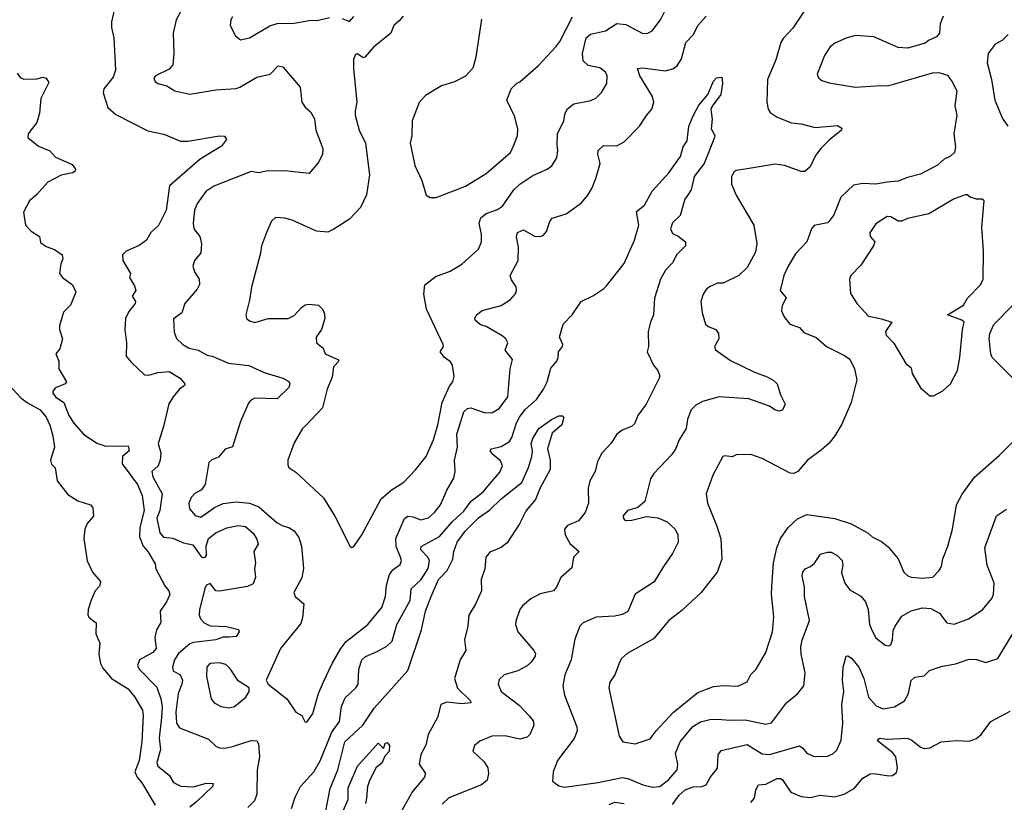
# Model space of a CAD drawing. Extents: x 1771496 to 1971148, y 471553 to 643630.
# Tile 35 of 256: x 1816083 to 1821364, y 522031 to 526226. Entities that reach past the tile are written whole.
import ezdxf

# ---------------------------------------------------------------- set-up
doc = ezdxf.new("R2010")
doc.units = 0

msp = doc.modelspace()

# ---------------------------------------------------------------- linework, layer by layer
at = {"layer": '0CON10XD'}
for points in [[(1817040.8, 526445), (1816923.1, 526225), (1816906.9, 526155), (1816910.8, 526045), (1816903.8, 525985), (1816885, 525961.2), (1816812.5, 525925), (1816803.3, 525915), (1816810, 525895), (1816825, 525884), (1816872.6, 525872.6), (1816914.5, 525844.5), (1816995, 525826.9), (1817135, 525850.5), (1817245, 525857.5), (1817264.2, 525865), (1817355, 525918.6), (1817427.5, 525935), (1817470.4, 525979.6), (1817495, 525972.9), (1817588.2, 525865), (1817596.7, 525785), (1817615, 525758.1), (1817643, 525733), (1817664.4, 525694.4), (1817671.1, 525635), (1817708.9, 525535), (1817708.1, 525505), (1817688.1, 525465), (1817635, 525401.8), (1817505, 525415.8), (1817405, 525414.7), (1817365, 525405.3), (1817325, 525413.3), (1817125, 525333.6), (1817082.2, 525305), (1817035, 525240.8), (1817021.1, 525205), (1817013.3, 525135), (1817016.9, 525105), (1817048.6, 525065), (1817057.8, 525025), (1817055, 524976.7), (1817020, 524935), (1817012.5, 524905), (1817021.4, 524875), (1817045.6, 524835), (1817047, 524807), (1817035, 524782.5), (1816968.1, 524705), (1816952, 524655), (1816907.3, 524622.7), (1816911.7, 524551.7), (1816925, 524517.5), (1816957.5, 524485), (1816992.5, 524465), (1817040, 524455), (1817088.3, 524428.3), (1817115, 524423.3), (1817202.5, 524385), (1817312.2, 524372.2), (1817394.5, 524334.5), (1817494, 524305), (1817526.4, 524286.4), (1817532, 524275), (1817526.2, 524255), (1817465, 524194.3), (1817345, 524197.3), (1817321.2, 524185), (1817309.7, 524170.3), (1817267.2, 524072.8), (1817224, 523936), (1817185.9, 523924.1), (1817148.8, 523881.2), (1817113, 523867), (1817097.3, 523852.7), (1817078.6, 523735), (1817056, 523705), (1817025, 523687.5), (1817002.9, 523665), (1816990.5, 523635), (1816993.5, 523605), (1817025, 523568.1), (1817055, 523558.9), (1817128.9, 523611.1), (1817175, 523632.9), (1817245, 523642.2), (1817315, 523634.7), (1817365.8, 523615.8), (1817465, 523529.4), (1817495, 523513.1), (1817526.7, 523505), (1817555.5, 523485.5), (1817580.3, 523450.3), (1817594.4, 523405), (1817604.6, 523285), (1817596.3, 523233.7), (1817554, 523155), (1817560, 523135), (1817606.7, 523095), (1817600.8, 523019.2), (1817590.3, 522989.7), (1817482.9, 522855), (1817406, 522685), (1817416.2, 522665), (1817515.4, 522585.4), (1817563.8, 522513.8), (1817595.6, 522495.6), (1817615, 522460), (1817625, 522463.3), (1817655, 522506.7), (1817686.2, 522613.8), (1817712.8, 522677.2), (1817758.9, 522775), (1817805.5, 522855), (1817835, 522893.1), (1817950, 522985), (1818026.2, 523075), (1818045.3, 523134.7), (1818050, 523195), (1818067.5, 523252.5), (1818085, 523277.9), (1818123.4, 523306.6), (1818130.4, 523325), (1818125.6, 523344.4), (1818103, 523403), (1818100.5, 523445), (1818147.4, 523552.6), (1818165.4, 523564.6), (1818192.1, 523562.1), (1818235, 523545.5), (1818275, 523556.4), (1818308.2, 523585), (1818340.9, 523625), (1818374.5, 523705), (1818411.8, 523768.2), (1818419.6, 523805), (1818414.7, 523865), (1818431.8, 523935), (1818427.3, 524005), (1818464.7, 524125), (1818485, 524142), (1818503.5, 524146.5), (1818575, 524120), (1818615, 524119.4), (1818655, 524141.4), (1818700.5, 524205), (1818714.5, 524355), (1818725.6, 524405), (1818687.5, 524455), (1818702, 524495), (1818690.8, 524515), (1818671.4, 524531.4), (1818585, 524581.4), (1818555, 524591.4), (1818526.2, 524615), (1818523.8, 524625), (1818533.3, 524645), (1818563.4, 524666.6), (1818665, 524694.4), (1818715, 524726), (1818740, 524755), (1818747.3, 524772.7), (1818746.2, 524795), (1818721.7, 524831.7), (1818713.8, 524855), (1818756.4, 524935), (1818757.9, 525005), (1818747.1, 525062.9), (1818753.8, 525085), (1818785, 525100), (1818845, 525066.2), (1818875, 525063.8), (1818890.7, 525069.3), (1818908.3, 525091.7), (1818926.7, 525145), (1818938.3, 525161.7), (1819015, 525186), (1819095.5, 525244.5), (1819130, 525285), (1819154.2, 525325), (1819173.1, 525375), (1819195.7, 525455), (1819184.2, 525505), (1819186.2, 525525), (1819215, 525552), (1819285, 525550.8), (1819325, 525570.8), (1819408, 525655), (1819445, 525713.3), (1819472.7, 525747.3), (1819484, 525785), (1819477.5, 525815), (1819408.5, 525925), (1819396.2, 525965), (1819425, 525968.5), (1819545, 525952.9), (1819587, 525963), (1819610.2, 525979.8), (1819632.8, 526017.2), (1819655.6, 526105), (1819694.6, 526145.4), (1819722.9, 526197.1), (1819765.6, 526245)], [(1818388.9, 524261.1), (1818405.7, 524285), (1818414.1, 524314.1), (1818404, 524375), (1818392.9, 524392.9), (1818360.8, 524415), (1818338, 524445), (1818356, 524475), (1818354.2, 524485), (1818265.6, 524675), (1818250.9, 524755), (1818255.7, 524805), (1818315, 524850), (1818391.7, 524878.3), (1818454.4, 524915.6), (1818543.2, 524996.8), (1818560.6, 525035), (1818559.6, 525075), (1818547.5, 525135), (1818556.4, 525165), (1818585, 525187.5), (1818645, 525209.3), (1818673, 525227), (1818733.3, 525315), (1818765.5, 525345), (1818835, 525391.5), (1818912, 525425), (1818937.6, 525442.4), (1818964.5, 525485), (1818970, 525525), (1818966.6, 525555), (1818967.5, 525615), (1819001.2, 525685), (1819009.6, 525725), (1819021.6, 525748.4), (1819055, 525775.5), (1819146.5, 525793.5), (1819173.8, 525805), (1819203.4, 525836.6), (1819232.9, 525885), (1819234.4, 525925), (1819225, 525945.8), (1819195, 525967.5), (1819131.3, 525981.3), (1819104.7, 526005), (1819101.4, 526045), (1819121.2, 526128.8), (1819145, 526149.1), (1819225, 526166.4), (1819285, 526205.5), (1819335, 526201.5), (1819425, 526153.1), (1819452.5, 526155), (1819475, 526167.5), (1819520, 526225), (1819585, 526356.7)], [(1816591.9, 526285), (1816575.8, 526215), (1816575.8, 526185), (1816588.3, 526128.3), (1816596.5, 525955), (1816585, 525918.8), (1816534.2, 525855), (1816531.4, 525835), (1816556.2, 525755), (1816598.8, 525718.8), (1816771.2, 525631.2), (1816856.4, 525613.6), (1816945, 525575.7), (1816985, 525575.6), (1817155, 525604), (1817181.7, 525601.7), (1817193.3, 525585), (1817165, 525549.2), (1817051.5, 525478.5), (1816886, 525335), (1816869.1, 525205), (1816827.4, 525122.6), (1816785.8, 525085), (1816764, 525045), (1816723.8, 525016.2), (1816654.2, 524985), (1816634, 524966), (1816636.1, 524935), (1816676.9, 524865), (1816672.5, 524845), (1816699.8, 524799.8), (1816705.6, 524775), (1816686.7, 524745), (1816703.5, 524715), (1816702.7, 524705), (1816668, 524662), (1816651.5, 524625), (1816647.8, 524565), (1816655.7, 524495), (1816655, 524422.5), (1816680.5, 524390.5), (1816752.2, 524322.2), (1816775, 524320), (1816825, 524335.4), (1816885, 524340), (1816944.2, 524305), (1816969.2, 524275), (1816968, 524265), (1816940, 524245), (1816905.5, 524204.5), (1816882.7, 524167.3), (1816855.4, 524045), (1816825.6, 523955), (1816839.4, 523905), (1816837.5, 523865), (1816825.6, 523835), (1816791.5, 523805), (1816796.7, 523775), (1816847.6, 523685), (1816834.5, 523595.5), (1816818.3, 523555), (1816835.3, 523475.3), (1816855, 523451.8), (1816905, 523446.2)], [(1820298, 526282), (1820229.8, 526180.2), (1820177.1, 526125), (1820165.4, 526104.6), (1820139.1, 526010.9), (1820093.1, 525905), (1820090.8, 525785), (1820097.3, 525747.3), (1820109.1, 525729.1), (1820145, 525704.2), (1820223.2, 525673.2), (1820275, 525667.5), (1820348.8, 525648.8), (1820469.4, 525659.4), (1820492.5, 525645), (1820490, 525635), (1820426.8, 525583.2), (1820380.8, 525535), (1820351.3, 525498.7), (1820322.6, 525437.4), (1820295, 525412), (1820275, 525412.5), (1820185, 525444.4), (1820135, 525452.5), (1819975, 525424.4), (1819925, 525418), (1819915, 525411.2), (1819901.4, 525385), (1819900.6, 525345), (1819925.8, 525285), (1820020, 525125), (1820036.4, 525026.4), (1820029.6, 524980.4), (1819985, 524898.8), (1819940, 524855), (1819855.6, 524814.4), (1819825, 524814), (1819783.3, 524795), (1819765, 524780), (1819748.8, 524755), (1819736.2, 524715), (1819743.8, 524655), (1819761.2, 524595), (1819775, 524582.5), (1819816.2, 524565), (1819832, 524545), (1819832.5, 524515), (1819810, 524475), (1819815, 524456.7), (1819895, 524398.9), (1820025, 524336.5), (1820091.4, 524311.4), (1820124.5, 524294.5), (1820146.2, 524275), (1820164.2, 524215), (1820188, 524165), (1820175, 524133.3), (1820155, 524128), (1820134, 524135), (1820105, 524154.4), (1819993.1, 524193.1), (1819835, 524204.5), (1819745, 524179.5), (1819710.2, 524159.8), (1819684.2, 524135), (1819665.5, 524084.5), (1819657.1, 524035), (1819620, 523975), (1819600.6, 523925), (1819581.4, 523895), (1819485, 523793.8), (1819466, 523765), (1819435.8, 523644.2), (1819397.7, 523612.3), (1819343.3, 523595), (1819318, 523565), (1819325, 523546.7), (1819335, 523542.5), (1819366.9, 523543.1), (1819445, 523564), (1819505, 523556), (1819555, 523534.3), (1819598.1, 523495), (1819613.5, 523465), (1819614.4, 523425), (1819584.3, 523365), (1819535.6, 523295), (1819486.3, 523213.7), (1819383.8, 523146.2), (1819345.3, 523054.7), (1819315, 523038.2), (1819275, 523028.2), (1819175, 523023.3), (1819105, 522994), (1819087.5, 522975), (1819061.1, 522905), (1819041.5, 522795), (1819006.2, 522715), (1818995.6, 522655.6), (1819005.4, 522605), (1819070.6, 522435), (1819072.9, 522415), (1819057.6, 522372.4), (1818968, 522255), (1818943.8, 522195), (1818940, 522145), (1818975, 522118.8), (1819005, 522113.1), (1819185, 522136.6), (1819315, 522164.7), (1819345, 522158.2), (1819424.6, 522124.6), (1819477.2, 522112.8), (1819515.8, 522115), (1819565, 522152.5), (1819609.2, 522205), (1819613.9, 522233.9), (1819600.4, 522295), (1819625.5, 522355), (1819693, 522437), (1819735, 522463.2), (1819785, 522475.4), (1819822.8, 522477.2), (1819895, 522470.5), (1819975, 522472.5), (1820085, 522450.5), (1820115, 522456.7), (1820195.3, 522564.7), (1820256, 522615), (1820288, 522655), (1820295.7, 522725), (1820274.6, 522824.6), (1820273.4, 522865), (1820280.5, 522900.5)], [(1817225, 526241.9), (1817215.4, 526225), (1817211.9, 526195), (1817240, 526140), (1817268.3, 526118.3), (1817315, 526128.6), (1817425, 526192.9), (1817465, 526205.6), (1817555, 526206.9), (1817635, 526222.9), (1817685, 526223.8), (1817745, 526237.7)], [(1818140, 526245), (1818118.9, 526221.1), (1818089.2, 526195), (1818073.8, 526155), (1817981.1, 526078.9), (1817935, 526025.8), (1817925, 526021.4), (1817895, 526042.5), (1817885, 526040), (1817874.4, 526014.4), (1817874, 525965), (1817891.4, 525785), (1817881.7, 525738.3), (1817882.9, 525715), (1817904.4, 525635), (1817938.5, 525565), (1817960, 525395), (1817942.6, 525287.4), (1817910.4, 525219.6), (1817852.1, 525157.9), (1817767.3, 525102.7), (1817735, 525088.2), (1817675, 525092.9), (1817545, 525151.4), (1817505, 525162.5), (1817455, 525166), (1817433, 525147), (1817407.1, 525085), (1817380.6, 525015), (1817375.6, 524975), (1817327, 524793), (1817316.6, 524723.4), (1817296, 524645), (1817300, 524625), (1817315, 524612.9), (1817345, 524603.5), (1817415, 524624.6), (1817522.5, 524625), (1817555, 524640), (1817595, 524684.3), (1817615, 524697.1), (1817635, 524702), (1817685, 524696.2), (1817705.8, 524675.8), (1817715.9, 524655.9), (1817719.2, 524625), (1817702.5, 524565), (1817673.5, 524525), (1817674.5, 524495), (1817710.6, 524465), (1817721.4, 524435), (1817789.2, 524405), (1817795.6, 524395), (1817765.6, 524365), (1817759.3, 524310.7), (1817732.3, 524245), (1817707.8, 524145), (1817618.2, 524051.8), (1817600.8, 524035), (1817555, 523957.5), (1817520.8, 523865), (1817520.5, 523840.5), (1817527.5, 523825), (1817565, 523801.2), (1817713, 523663), (1817772.9, 523565), (1817855, 523402.5), (1817865, 523397.5), (1817875, 523402.5), (1817918.8, 523465), (1818021.7, 523658.3), (1818075, 523703.8), (1818143.2, 523746.8), (1818206.4, 523813.6), (1818262.5, 523885), (1818302.2, 523975), (1818325.4, 524055), (1818349.2, 524175), (1818388.9, 524261.1)], [(1817813.4, 526233.4), (1817852.7, 526217.3), (1817875, 526243.8)], [(1818560.7, 526229.3), (1818530, 526025), (1818513.6, 525966.4), (1818475, 525923.3), (1818415.9, 525894.1), (1818345, 525872), (1818259.5, 525820.5), (1818225, 525782.5), (1818187.5, 525685), (1818185.6, 525604.4), (1818178, 525565), (1818202, 525445), (1818240, 525365), (1818262.5, 525285), (1818285, 525272.5), (1818316.4, 525273.6), (1818475, 525333.8), (1818585, 525401.2), (1818716, 525515), (1818735, 525557.5), (1818752.5, 525605), (1818755, 525640), (1818738.8, 525705), (1818696.7, 525795), (1818720, 525855), (1818747.5, 525885), (1818765, 525893.3), (1818865, 525981.2), (1818959.1, 526080.9), (1818980.9, 526109.1), (1819048.9, 526241.1)], [(1821036.9, 526245), (1821020.8, 526205), (1821016.2, 526155), (1821001.2, 526135), (1820956.7, 526115), (1820939.5, 526100.5), (1820845.9, 526074.1), (1820795, 526077.1), (1820665, 526134.3), (1820565, 526142.2), (1820515, 526128.1), (1820455, 526100), (1820429.8, 526080.2), (1820399.4, 526035), (1820360, 525935), (1820368, 525915), (1820385, 525900.6), (1820425, 525888.5), (1820565, 525865.4), (1820704.4, 525874.4), (1820735, 525872.5), (1820765, 525878.9), (1820978.7, 525941.3), (1821012.6, 525942.6), (1821058.6, 525928.6), (1821085, 525894), (1821109.6, 525845), (1821098.5, 525765), (1821109.6, 525715), (1821094, 525615), (1821102.9, 525545), (1821096.7, 525515), (1821076, 525495), (1821041.5, 525478.5), (1821005, 525446.1), (1820915, 525397.7), (1820845, 525381.2), (1820795, 525360), (1820735, 525356.2), (1820675, 525343.9), (1820605, 525348.2), (1820555, 525338.9), (1820487.3, 525275), (1820449.1, 525180.8), (1820425, 525145.6), (1820415, 525138.2), (1820345, 525122.5), (1820330, 525105), (1820305.7, 525035), (1820245, 524970.8), (1820204.7, 524905.3), (1820182.1, 524855), (1820161.8, 524775), (1820193.8, 524735), (1820172.2, 524695), (1820168.6, 524665), (1820183.7, 524633.7), (1820213.8, 524595), (1820266.2, 524576.2), (1820289.1, 524549.1), (1820355, 524523.5), (1820410, 524475), (1820506.8, 524426.8), (1820535, 524405.7), (1820560, 524355), (1820572.2, 524295), (1820542.2, 524175), (1820492.4, 524057.6), (1820455.6, 523995), (1820424, 523956), (1820382, 523918), (1820308.8, 523865), (1820256.2, 523805), (1820235, 523794), (1820215.8, 523795.8), (1820065, 523874), (1820005, 523896.2), (1819925, 523893.3), (1819905, 523883.3), (1819865, 523888.8), (1819853.8, 523885), (1819800, 523785), (1819764.4, 523684.4), (1819771.9, 523635), (1819822, 523512), (1819843.2, 523443.2), (1819848.6, 523335), (1819824.3, 523265), (1819737.5, 523155), (1819635, 523059.2), (1819564.2, 523005), (1819482.6, 522907.4), (1819341.3, 522828.7), (1819309.7, 522800.3), (1819299.4, 522780.6), (1819275.8, 522715), (1819248.6, 522675), (1819242.9, 522645), (1819298.8, 522385), (1819317.5, 522355), (1819384.2, 522344.2), (1819465, 522371.2), (1819496, 522415), (1819588.1, 522511.9), (1819720.8, 522619.2), (1819805, 522651.8), (1819857.6, 522657.6), (1819935, 522654.4), (1819985, 522676.7), (1820004.5, 522715.5), (1820032.5, 522745), (1820084.3, 522835), (1820120, 522945), (1820127.5, 523025), (1820115.6, 523145), (1820117.9, 523187.9), (1820125.6, 523315), (1820144.4, 523395), (1820164.3, 523445), (1820205.4, 523504.6), (1820255, 523550.6), (1820305, 523573.1), (1820455, 523551.9), (1820543.4, 523523.4), (1820633.6, 523473.6), (1820655, 523454.2), (1820705, 523429.2), (1820740.9, 523400.9), (1820795, 523336.2), (1820825.8, 523265), (1820846.2, 523245), (1820865, 523237.8), (1820925, 523231.8), (1820981.3, 523238.7), (1821015, 523273.3), (1821027.5, 523295), (1821034.3, 523335.7), (1821061.4, 523405), (1821085.7, 523495), (1821106.9, 523625), (1821137.5, 523682.5), (1821205, 523774), (1821338.9, 523891.1), (1821408.3, 523961.7)], [(1821385, 526146.7), (1821355, 526116), (1821315, 526095.6), (1821278, 526045), (1821272.9, 525995), (1821295.5, 525905), (1821312.9, 525795), (1821355, 525697.5), (1821382.5, 525655)], [(1816068.9, 525938.9), (1816085, 525916.7), (1816105, 525906.7), (1816175, 525908.8), (1816207.7, 525917.7), (1816225, 525913.3), (1816239.3, 525889.3), (1816195.9, 525804.1), (1816190, 525725), (1816175.8, 525675), (1816128, 525615), (1816126.2, 525595), (1816185, 525548), (1816245, 525522.5), (1816275, 525490), (1816365, 525450), (1816382, 525425), (1816380, 525415), (1816366.7, 525405), (1816305, 525392.5), (1816233.8, 525356.2), (1816175, 525289.2), (1816136.2, 525255), (1816103.8, 525195), (1816113.8, 525125), (1816145, 525092.9), (1816188.8, 525065), (1816195, 525032.5), (1816225, 525010), (1816270, 524995), (1816311.2, 524965), (1816314, 524945), (1816303.2, 524916.8), (1816296.7, 524865), (1816313.3, 524845), (1816365.8, 524805), (1816384, 524765), (1816355, 524696.2), (1816318.3, 524658.3), (1816297.5, 524585), (1816297.5, 524565), (1816313.3, 524515), (1816297.7, 524462.3), (1816276.7, 524435), (1816293.3, 524395), (1816293.8, 524355), (1816333.8, 524285), (1816327.5, 524275), (1816275, 524253.3), (1816260.6, 524235), (1816261.4, 524225), (1816275.7, 524205), (1816319.1, 524175), (1816347.2, 524105), (1816373.1, 524063.1), (1816425.2, 524005.2), (1816496.7, 523956.7), (1816545, 523939.6), (1816665, 523941.2), (1816670.5, 523915), (1816634.5, 523885), (1816632.5, 523845), (1816714.2, 523735), (1816740.8, 523675), (1816751.1, 523595), (1816727.5, 523505), (1816725.3, 523455), (1816744.7, 523404.7), (1816771.1, 523375), (1816809.4, 523309.4), (1816813.4, 523283.4), (1816861.7, 523191.7), (1816883.8, 523165), (1816888, 523145), (1816870, 523105), (1816836.2, 523055), (1816840, 522995), (1816817.5, 522955), (1816807.5, 522915), (1816815.6, 522855), (1816797.1, 522835), (1816725.6, 522795), (1816714.5, 522765), (1816723.6, 522745), (1816818.3, 522648.3), (1816841.1, 522585), (1816846.5, 522545), (1816844.4, 522485), (1816831.4, 522375), (1816838.7, 522315), (1816819.6, 522245), (1816824.7, 522224.7), (1816885, 522177.1), (1816907.3, 522137.3), (1816948, 522118), (1817014.6, 522114.6), (1817083.9, 522133.9), (1817121.7, 522131.7), (1817117.5, 522115), (1817033.6, 522035), (1816995.7, 522004.3)], [(1817541.9, 521998.1), (1817560.8, 522059.2), (1817588.9, 522115), (1817660.6, 522195), (1817695, 522253.1), (1817756.9, 522406.9), (1817798.2, 522465), (1817809.2, 522545), (1817828.3, 522591.7), (1817886.5, 522645), (1817898.2, 522665), (1817902, 522745), (1817918.9, 522795), (1817937.2, 522812.8), (1818001.2, 522838.8), (1818052.4, 522867.6), (1818080.9, 522895), (1818105.5, 522985), (1818178, 523112), (1818183.6, 523175), (1818236.7, 523225), (1818274.1, 523285), (1818281.3, 523325), (1818271.5, 523345), (1818234.6, 523385), (1818236.9, 523403.1), (1818334, 523456), (1818404, 523536), (1818465, 523591.6), (1818504.4, 523645.6), (1818568.2, 523695), (1818585, 523715.6), (1818658.3, 523801.7), (1818671.9, 523835), (1818661.1, 523861.1), (1818620, 523895), (1818606.2, 523915), (1818614.5, 523925.5), (1818665, 523937.9), (1818709.5, 523965), (1818723.6, 523986.4), (1818747.1, 524065), (1818763.6, 524095), (1818793.6, 524136.4), (1818855, 524190), (1818893.3, 524245), (1818912.2, 524285), (1818931.3, 524358.7), (1818963.4, 524396.6), (1818971.4, 524415), (1818972.9, 524445), (1818994, 524475), (1818996, 524485), (1818978.8, 524525), (1818998.6, 524595), (1819046.4, 524643.6), (1819095, 524716.2), (1819161.5, 524748.5), (1819215, 524784.2), (1819229.6, 524800.4), (1819325, 524920), (1819380.8, 525045), (1819404.5, 525125), (1819392, 525198), (1819435, 525232.9), (1819475, 525307.5), (1819563.9, 525406.1), (1819627.4, 525492.6), (1819641.8, 525545), (1819662.5, 525577.5), (1819671.6, 525655), (1819697.3, 525715), (1819725, 525768.8), (1819773.8, 525826.2), (1819805, 525897.5), (1819820, 525915), (1819848.3, 525918.3), (1819852.5, 525885), (1819844.2, 525825), (1819797, 525763), (1819790, 525745), (1819796.6, 525693.4), (1819791.2, 525641.2), (1819811.2, 525605), (1819810, 525595), (1819753.6, 525455), (1819700.4, 525385), (1819683.8, 525315), (1819665, 525284.2), (1819651.4, 525265), (1819625, 525176.7), (1819585, 525138), (1819574.4, 525105), (1819585, 525080), (1819615, 525066.7), (1819653.3, 525035), (1819653.8, 525015), (1819606, 524965), (1819585.5, 524924.5), (1819547, 524883), (1819520.6, 524835), (1819487, 524733), (1819483.3, 524645), (1819465.6, 524605), (1819454.4, 524555), (1819455.7, 524475), (1819449.2, 524445), (1819482.5, 524375), (1819506, 524345), (1819516, 524315), (1819513.8, 524305), (1819443.6, 524165), (1819398.6, 524105), (1819380.3, 524059.7), (1819365, 524046), (1819314.6, 524025.4), (1819286, 524005), (1819255, 523956.7), (1819205, 523903.3), (1819182.4, 523857.6), (1819168.9, 523805), (1819140.5, 523755), (1819132.1, 523715), (1819133.6, 523635), (1819116.7, 523585), (1819080.2, 523539.8), (1819021.2, 523515), (1819005.7, 523495), (1819009.4, 523465), (1819035, 523416), (1819083.3, 523375), (1819053.8, 523345), (1819045, 523287.5), (1818985, 523236.2), (1818962, 523185), (1818946.7, 523165), (1818875, 523148.1), (1818825, 523122.2), (1818779.2, 523085), (1818765.8, 523065), (1818745, 523002.5), (1818742.5, 522985), (1818754.2, 522945), (1818840.8, 522845), (1818849.5, 522829.5), (1818848.5, 522815), (1818827, 522783), (1818805, 522763.1), (1818754.4, 522735.6), (1818682.5, 522715), (1818655, 522690), (1818650, 522665), (1818666, 522625), (1818761.8, 522551.8), (1818815.8, 522495), (1818837.9, 522467.9), (1818841.4, 522445), (1818820, 522395), (1818805, 522380.8), (1818765, 522369.6), (1818686.6, 522386.6), (1818615, 522385.6), (1818550.3, 522359.7), (1818523.3, 522335), (1818513.3, 522305), (1818575, 522247.5), (1818594.4, 522215), (1818597.5, 522185), (1818590.9, 522149.1), (1818560, 522125), (1818384.1, 522055.9), (1818348.5, 522021.5)], [(1820985, 524210), (1821035, 524237.5), (1821076.1, 524273.9), (1821113.3, 524345), (1821126, 524415), (1821139.2, 524565), (1821149.2, 524605), (1821136.7, 524615), (1821060, 524645), (1821145, 524695.8), (1821167, 524733), (1821235.8, 524805), (1821250, 524835), (1821253.1, 524985), (1821243.3, 525115), (1821256.2, 525255), (1821245, 525263.8), (1821214.5, 525264.5), (1821180, 525275), (1821165, 525287.5), (1821155, 525286.7), (1821095, 525266), (1820960, 525185), (1820845, 525160), (1820815, 525146.2), (1820795, 525146.7), (1820755, 525168.8), (1820735, 525171.2), (1820675, 525132.5), (1820643.6, 525083.6), (1820643.9, 525063.9), (1820670, 525035), (1820663.3, 525015), (1820595, 524910), (1820540, 524855), (1820533.3, 524835), (1820538.3, 524758.3), (1820575, 524702.5), (1820635, 524636.7), (1820705, 524623.5), (1820760, 524605), (1820726.7, 524555), (1820731.2, 524535), (1820772.3, 524492.3), (1820835, 524382.5), (1820865, 524360), (1820869.3, 524329.3), (1820915, 524253.3), (1820965, 524210), (1820985, 524210)], [(1821435, 524280), (1821298.5, 524415), (1821290.9, 524435), (1821282, 524518), (1821286.4, 524543.6), (1821307.4, 524592.6), (1821412.2, 524697.8)], [(1816025, 524269.2), (1816089.9, 524199.9), (1816125, 524172.5), (1816192.2, 524135), (1816225, 524096), (1816245, 524053.3), (1816261.4, 523995), (1816270, 523935), (1816248.8, 523865), (1816254.3, 523844.3), (1816273.9, 523823.9), (1816284.3, 523754.3), (1816341.2, 523681.2), (1816395, 523648), (1816462.5, 523625), (1816475, 523610), (1816478.8, 523565), (1816446, 523525), (1816432.5, 523495), (1816427.5, 523445), (1816446, 523325), (1816474, 523265), (1816516.1, 523213.9), (1816510.7, 523189.3), (1816487.5, 523165), (1816466.2, 523115), (1816450.8, 523065), (1816448.6, 523035), (1816455, 523022.5), (1816492.9, 522992.9), (1816491.1, 522935), (1816512.2, 522885), (1816507.5, 522825), (1816516.5, 522775), (1816529.5, 522749.5), (1816575.2, 522695.2), (1816665, 522639.4), (1816700.9, 522595), (1816741.5, 522525), (1816746, 522496), (1816737.9, 522355), (1816724.3, 522255), (1816701.2, 522195), (1816712.8, 522165), (1816738, 522135), (1816810, 522015)], [(1817725, 521985.8), (1817748.3, 522105), (1817789.2, 522205), (1817826.2, 522355), (1817923.5, 522445), (1817984.7, 522535.3), (1818165, 522737.5), (1818238.1, 522955), (1818260.5, 523055), (1818290.5, 523135), (1818329, 523225), (1818376.3, 523273.7), (1818391.3, 523305), (1818406.8, 523335), (1818411.8, 523375), (1818428.9, 523425), (1818472.1, 523485), (1818543.3, 523556.7), (1818603.2, 523596.8), (1818665, 523658.5), (1818776.6, 523745), (1818812, 523825), (1818830.5, 523885), (1818833.5, 523915), (1818826.2, 523955), (1818835, 523982), (1818868, 524035), (1818935, 524083.3), (1818975, 524102.5), (1818995, 524102.5), (1819002.5, 524095), (1818990, 524055), (1818939.6, 524010.4), (1818914.6, 523925.4), (1818928.5, 523865), (1818928.1, 523815), (1818874, 523716), (1818849.1, 523655), (1818799.2, 523595), (1818764, 523524), (1818697.9, 523422.1), (1818665, 523396.9), (1818605, 523371.5), (1818584.1, 523345), (1818578.1, 523281.9), (1818558.8, 523225), (1818559.5, 523165), (1818527.4, 523092.6), (1818492, 523035), (1818487.5, 522975), (1818468.8, 522901.2), (1818476.9, 522845), (1818445.6, 522795), (1818415.6, 522695), (1818432.2, 522642.2), (1818500.8, 522575), (1818503.3, 522565), (1818455, 522558.9), (1818375, 522567.8), (1818341.1, 522555), (1818323.8, 522485), (1818273.9, 522395), (1818262.3, 522337.7), (1818235, 522287.5), (1818225.8, 522235), (1818260, 522185), (1818254.3, 522165), (1818229.4, 522135), (1818190.6, 522089.4), (1818125.5, 521974.5)], [(1820280.5, 522900.5), (1820320, 523005), (1820292.8, 523135), (1820292.5, 523185), (1820280.4, 523245), (1820283.5, 523265), (1820296.6, 523283.4), (1820325, 523295.7), (1820346.3, 523313.7), (1820378.7, 523361.3), (1820415, 523372.5), (1820435, 523371.1), (1820465, 523356.7), (1820495, 523327.5), (1820498.5, 523305), (1820490.5, 523260.5), (1820508.6, 523205), (1820535, 523169.2), (1820595, 523136.7), (1820620, 523105), (1820633.8, 523065), (1820641.4, 522985), (1820655, 522950), (1820675, 522912.5), (1820725, 522874.2), (1820745, 522870), (1820755.5, 522874.5), (1820765, 522902.5), (1820768.5, 522951.5), (1820778.5, 522975), (1820815, 523028.1), (1820865, 523058.2), (1820925, 523073.8), (1820969.5, 523069.5), (1821015.8, 523045), (1821055, 522992.5), (1821095, 522985.6), (1821171.2, 523015), (1821247.4, 523062.6), (1821296.8, 523123.2), (1821305.8, 523145), (1821310, 523205), (1821272.2, 523302.2), (1821260, 523395), (1821323, 523567), (1821375, 523602.5)], [(1816905, 523446.2), (1816962.3, 523422.3), (1817012.1, 523412.1), (1817055, 523350.8), (1817065.8, 523344.2), (1817077.5, 523345), (1817085.6, 523354.4), (1817082.9, 523405), (1817096.5, 523445), (1817134.4, 523475), (1817195, 523501.9), (1817255, 523515.8), (1817295, 523508.8), (1817335, 523473.8), (1817355, 523441.2), (1817362, 523415), (1817339.2, 523375), (1817347.5, 523315), (1817342.5, 523285), (1817347.2, 523237.2), (1817335, 523201.8), (1817305, 523188.4), (1817155, 523162.5), (1817134.4, 523165), (1817105, 523204), (1817085, 523195.8), (1817078.2, 523181.8), (1817047.9, 523065), (1817046.6, 523035), (1817053.3, 523015), (1817072.6, 522992.6), (1817105, 522976.2), (1817192.8, 522972.8), (1817257, 522957), (1817261.2, 522945), (1817245, 522920), (1817205, 522915.6), (1817175, 522915.5), (1817135, 522902.5), (1817015, 522887.6), (1816995, 522880), (1816935, 522829.6), (1816913.4, 522795), (1816903.1, 522755), (1816906.7, 522736.7), (1816944.1, 522714.1), (1816955.9, 522685.9), (1816953.5, 522665), (1816932.4, 522615), (1816919.8, 522515), (1816924.8, 522455), (1816940.1, 522430.1), (1817095, 522369.4), (1817135, 522332.5), (1817155, 522323.1), (1817185, 522321.8), (1817225, 522330), (1817325, 522362.5), (1817355, 522360), (1817364.1, 522344.1), (1817370, 522275), (1817357.7, 522205), (1817354.5, 522075), (1817341.9, 522038.1), (1817306, 522004)], [(1819585, 522020), (1819620.1, 522069.9), (1819652.3, 522097.7), (1819695, 522114.7), (1819742.5, 522115), (1819765.6, 522125), (1819786.4, 522163.6), (1819826.6, 522213.4), (1819830, 522285), (1819845, 522308.5), (1819985, 522341.5), (1820065, 522290.5), (1820105, 522286.5), (1820130, 522295), (1820265, 522333.1), (1820282.3, 522322.3), (1820305, 522294.2), (1820345, 522277.1), (1820415, 522278.6), (1820445, 522291.4), (1820465, 522310), (1820489.4, 522365), (1820497.5, 522455), (1820493.2, 522555), (1820503.1, 522625), (1820495.5, 522685), (1820500, 522755), (1820516.4, 522813.6), (1820525, 522816.2), (1820545, 522804), (1820583.6, 522755), (1820611.1, 522695), (1820635.5, 522595), (1820677.4, 522547.4), (1820715, 522531.5), (1820775, 522542.5), (1820829.5, 522575), (1820849.6, 522615), (1820865, 522683.3), (1820885, 522702), (1820935, 522708.8), (1820963.1, 522736.9), (1821025, 522758.9), (1821102.5, 522772.5), (1821175, 522797.8), (1821215, 522797.1), (1821265, 522780), (1821328.8, 522801.2), (1821408.3, 522931.7)], [(1817205, 522538.2), (1817235, 522544.5), (1817295.6, 522595), (1817314, 522625), (1817313.3, 522645), (1817255, 522681.4), (1817213.5, 522745), (1817189.3, 522769.3), (1817155, 522779.2), (1817103.8, 522775), (1817087.8, 522755), (1817085.5, 522705), (1817110, 522585), (1817126, 522565), (1817164.6, 522544.6), (1817205, 522538.2)], [(1820005, 522030.5), (1820025, 522054), (1820031.7, 522098.3), (1820045, 522125.6), (1820085, 522128.8), (1820145, 522158.2), (1820165, 522158.1), (1820175, 522150.8), (1820218.5, 522085), (1820275, 522062.8), (1820325, 522056.2), (1820375, 522069.6), (1820455, 522060.6), (1820505, 522075.5), (1820558.1, 522105), (1820605, 522159.6), (1820645, 522183.2), (1820665, 522185.3), (1820745, 522172.2), (1820765, 522175.4), (1820785, 522191.1), (1820791.6, 522215), (1820782, 522275), (1820766.1, 522296.1), (1820691.4, 522355), (1820684.5, 522365.5), (1820695, 522374.2), (1820735, 522368.8), (1820845, 522374.3), (1820868.8, 522365), (1820915, 522327.5), (1820935, 522320), (1820965, 522323.1), (1821025, 522354.5), (1821108.3, 522361.7), (1821175, 522358.8), (1821215, 522372.8), (1821239.2, 522395), (1821292.5, 522465), (1821395, 522519.6)], [(1817818.1, 521985), (1817844.1, 522045.9), (1817845, 522108), (1817895, 522224.3), (1818005, 522347.5), (1818035, 522320), (1818043, 522347), (1818055, 522352.5), (1818067.5, 522335), (1818065, 522304.2), (1818042.2, 522277.8), (1818025, 522240), (1817994.2, 522215), (1817956.9, 522143.1), (1817947.9, 522115), (1817942.5, 522052.5), (1817938.5, 522025)], [(1819245, 522019.1), (1819275, 522031.5), (1819324.6, 522025.4)]]:
    msp.add_lwpolyline(points, dxfattribs=at)

doc.saveas('drawing.dxf')
